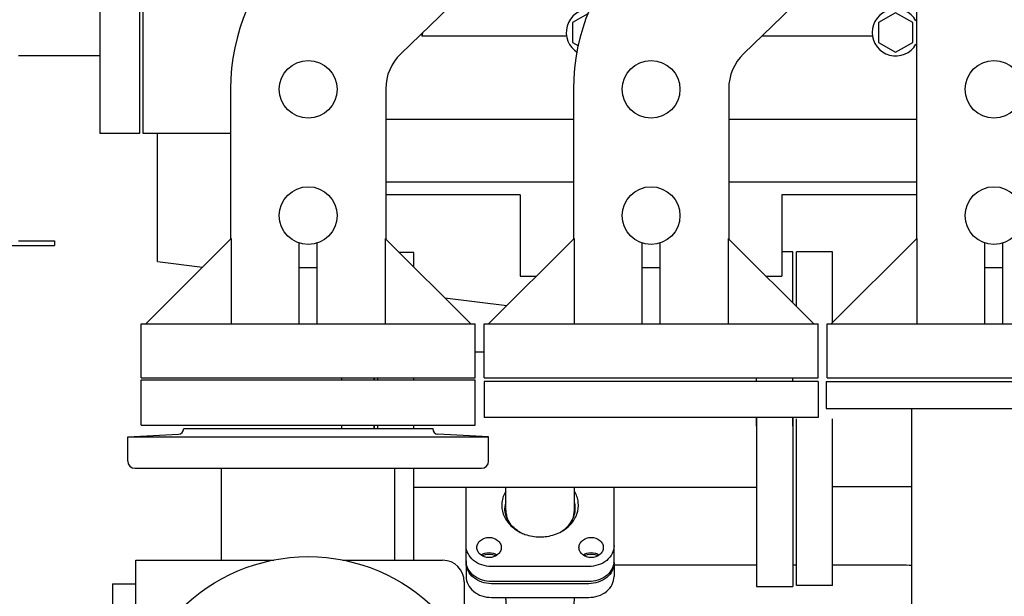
# Model space of a CAD drawing. Header units: millimetres. Extents: x 0 to 1189, y 0 to 841.
# Tile 89 of 175: x 415 to 437, y 498 to 511. Entities that reach past the tile are written whole.
import ezdxf
from ezdxf.enums import TextEntityAlignment as Align

# ---------------------------------------------------------------- set-up
doc = ezdxf.new("R2010")
doc.units = ezdxf.units.MM
doc.header["$LTSCALE"] = 65.395
doc.layers.get('0').update_dxf_attribs({"linetype": 'CONTINUOUS'})
for name, color, linetype in [('0006_725700_27_SIMPLE1_X_PBL911', 7, 'CONTINUOUS'), ('1007_885011_97_PBL977', 7, 'CONTINUOUS'), ('25007_060000_TLKGS_KGS_V_ABL906', 7, 'CONTINUOUS'), ('25007_062000_TLKGS_KGS_TL_V_ABL907', 7, 'CONTINUOUS'), ('25007_153200_271333_ABL920', 7, 'CONTINUOUS'), ('25007_153200_33_ABL976', 7, 'CONTINUOUS'), ('25007_153200_33_T4_PBL992', 7, 'CONTINUOUS'), ('25007_153200_44_ABL928', 7, 'CONTINUOUS'), ('25007_153200_44_T1_PBL934', 7, 'CONTINUOUS'), ('25007_153600_01_ABL926', 7, 'CONTINUOUS'), ('25007_153600_01_T1_PBL1174', 7, 'CONTINUOUS'), ('25007_153600_01_T2_PBL935', 7, 'CONTINUOUS'), ('25007_724700_04_SIMPLE1_A_ABL908', 7, 'CONTINUOUS'), ('25007_724700_04_SIMPLE1_T1_A_PBL909', 7, 'CONTINUOUS'), ('25007_725500_28_SIMPLE1_T4_X_PBL913', 7, 'CONTINUOUS'), ('25007_725500_28_SIMPLE1_X#AF0_ABL912', 7, 'CONTINUOUS'), ('25007_728000_05_SIMPLE1_F_ABL917', 7, 'CONTINUOUS'), ('25007_728000_05_SIMPLE1_T1_F_PBL918', 7, 'CONTINUOUS'), ('25007_728000_05_SIMPLE1_T2_F_PBL922', 7, 'CONTINUOUS'), ('25007_833000_15_SIMPLE1_D_ABL915', 7, 'CONTINUOUS'), ('25007_833000_15_SIMPLE1_T1_D_PBL964', 7, 'CONTINUOUS'), ('25007_833000_15_SIMPLE1_T4_D_PBL916', 7, 'CONTINUOUS'), ('25007_833000_15_SIMPLE1_T5_D_PBL950', 7, 'CONTINUOUS'), ('25007_833000_15_SIMPLE1_T8_D_PBL933', 7, 'CONTINUOUS'), ('25007_833000_15_SIMPLE1_T9_D_PBL932', 7, 'CONTINUOUS'), ('25007_833000_15_SIMPLE1_T9_D_PBL958', 7, 'CONTINUOUS'), ('25007_833200_01_SIMPLE1_T1_X_PBL2417', 7, 'CONTINUOUS'), ('25007_833200_01_SIMPLE1_T3_X_PBL914', 7, 'CONTINUOUS'), ('25007_833200_01_SIMPLE1_X_ABL910', 7, 'CONTINUOUS'), ('25067_000000_TLKGS_MARKETING_ABL901', 7, 'CONTINUOUS'), ('E1514-FF-DN65-PN16X2_PBL925', 7, 'CONTINUOUS'), ('EN1092-1-01A-DN65_PN16-77_5_PBL927', 7, 'CONTINUOUS'), ('EN1092-1-01A-DN65_PN16-77_5_PBL955', 7, 'CONTINUOUS'), ('EN1092-1-05A-DN65-PN16-4_PBL923', 7, 'CONTINUOUS'), ('N4011-C1-82X39_PBL929', 7, 'CONTINUOUS'), ('N4011-C1-82X39_PBL931', 7, 'CONTINUOUS'), ('N4251-B82X38_PBL930', 7, 'CONTINUOUS'), ('new_view_4_VBL899', 7, 'CONTINUOUS')]:
    doc.layers.add(name, color=color, linetype=linetype)
doc.styles.get("Standard").update_dxf_attribs({"font": 'txt', "width": 0.6})
doc.dimstyles.new('DIMSTYLE_2', dxfattribs={"dimtxt": 3.5, "dimasz": 3.5, "dimexe": 1.8, "dimexo": 0, "dimgap": 0.875, "dimtad": 1, "dimdec": 0, "dimlfac": 25, "dimdsep": 46, "dimtxsty": 'Standard', "dimblk": '_FILLED', "dimblk1": '_FILLED', "dimblk2": '_FILLED', "dimcen": 0.09, "dimadec": 0, "dimazin": 0, "dimtp": 2, "dimtm": 2, "dimtfac": 1, "dimtdec": 0, "dimtofl": 0, "dimtmove": 0, "dimatfit": 3, "dimldrblk": '_FILLED', "dimfxl": 1, "dimtolj": 1, "dimarcsym": 0})

# ---------------------------------------------------------------- blocks, each defined once
blk = doc.blocks.new('_FILLED')
at = {"color": 0, "linetype": 'ByBlock'}
blk.add_solid([(0, 0), (-1, 0.1671), (-1, -0.1671)], dxfattribs=at)
blk = doc.blocks.new('*D18')
at = {"color": 2, "linetype": 'Continuous'}
for p, q in [((394.644, 582.776), (372.844, 582.776)), ((374.644, 582.776), (374.644, 531.388)), ((374.644, 480), (374.644, 531.388)), ((443.4, 480), (372.844, 480))]:
    blk.add_line(p, q, dxfattribs=at)
at = {"color": 2, "linetype": 'Continuous', "xscale": 3.5, "yscale": 3.5, "zscale": 3.5}
for p, rotation in [((374.644, 582.776), 90), ((374.644, 480), 270)]:
    blk.add_blockref('_FILLED', p, dxfattribs=dict(at, rotation=rotation))
at = {"color": 2, "linetype": 'Continuous', "width": 0.672619}
blk.add_text('2569', height=3.5, rotation=90, dxfattribs=at).set_placement((373.769, 530.6), align=Align.CENTER)
blk = doc.blocks.new('25007_724700_04_SIMPLE1_T1_A_PBL909', base_point=(401.841, 527.381))
at = {"layer": '25007_724700_04_SIMPLE1_T1_A_PBL909', "color": 7, "linetype": 'Continuous'}
for p, q in [((405.428, 505.52), (415.76, 505.52)), ((414.96, 505.62), (415.76, 505.62)), ((415.76, 505.62), (415.76, 505.52))]:
    blk.add_line(p, q, dxfattribs=at)
blk = doc.blocks.new('25007_724700_04_SIMPLE1_A_ABL908', base_point=(402.897, 527.381))
at = {"layer": '25007_724700_04_SIMPLE1_T1_A_PBL909'}
blk.add_blockref('25007_724700_04_SIMPLE1_T1_A_PBL909', (401.841, 527.381), dxfattribs=at)
blk = doc.blocks.new('0006_725700_27_SIMPLE1_X_PBL911', base_point=(420.317, 495.958))
at = {"layer": '0006_725700_27_SIMPLE1_X_PBL911', "color": 7, "linetype": 'Continuous'}
for p, q in [((417.38, 501.273), (418.506, 501.332)), ((418.62, 501.456), (424.14, 501.456)), ((419.46, 501.456), (419.46, 501.458)), ((419.46, 501.458), (423.3, 501.458)), ((423.3, 501.456), (423.3, 501.458)), ((425.38, 501.273), (424.254, 501.332)), ((417.38, 500.738), (417.38, 501.273)), ((417.38, 501.273), (425.38, 501.273)), ((425.38, 500.738), (425.38, 501.273)), ((417.54, 500.578), (425.22, 500.578)), ((419.46, 498.538), (419.46, 500.578)), ((423.3, 498.538), (423.3, 500.578)), ((417.56, 495.769), (417.56, 498.538)), ((417.56, 498.538), (420.621, 498.538)), ((422.139, 498.538), (424.36, 498.538)), ((417.04, 498.018), (417.04, 495.218)), ((417.04, 498.018), (417.56, 498.018)), ((424.84, 498.058), (424.84, 496.613)), ((416.104, 497.358), (416.104, 495.878)), ((416.104, 497.358), (417.04, 497.358)), ((415.254, 496.818), (415.254, 496.418)), ((415.254, 496.818), (415.844, 496.818)), ((415.844, 496.919), (415.844, 496.318)), ((415.844, 496.919), (416.104, 496.919)), ((415.254, 496.418), (415.844, 496.418)), ((415.844, 496.318), (416.104, 496.318)), ((416.104, 495.878), (417.04, 495.878)), ((417.04, 495.218), (417.435, 495.218)), ((417.04, 491.218), (417.04, 494.018)), ((417.04, 494.018), (417.435, 494.018)), ((417.56, 490.698), (417.56, 493.468)), ((416.104, 491.878), (416.104, 493.358)), ((416.104, 493.358), (417.04, 493.358)), ((415.254, 492.418), (415.254, 492.818)), ((415.254, 492.818), (415.844, 492.818)), ((415.844, 492.318), (415.844, 492.919)), ((415.844, 492.919), (416.104, 492.919)), ((424.84, 492.624), (424.84, 491.178)), ((415.254, 492.418), (415.844, 492.418)), ((415.844, 492.318), (416.104, 492.318)), ((416.104, 491.878), (417.04, 491.878)), ((417.04, 491.218), (417.56, 491.218)), ((417.56, 490.698), (420.621, 490.698)), ((418.98, 490.698), (418.98, 490.458)), ((421.38, 490.618), (421.38, 490.458)), ((422.139, 490.698), (424.36, 490.698)), ((421.38, 490.458), (418.98, 490.458))]:
    blk.add_line(p, q, dxfattribs=at)
for centre, radius, start, end in [((418.5, 501.452), 0.12, 272.9998, 1.9429), ((424.26, 501.452), 0.12, 178.0571, 267.0002), ((417.54, 500.738), 0.16, 180, 270), ((425.22, 500.738), 0.16, 270, 0), ((424.36, 498.058), 0.48, 0, 90), ((424.36, 491.178), 0.48, 270, 360)]:
    blk.add_arc(centre, radius, start, end, dxfattribs=at)
blk = doc.blocks.new('25007_833200_01_SIMPLE1_T3_X_PBL914', base_point=(421.38, 502.036))
at = {"layer": '25007_833200_01_SIMPLE1_T3_X_PBL914', "color": 7, "linetype": 'Continuous'}
for p, q in [((417.68, 501.536), (417.68, 502.536)), ((417.68, 502.536), (425.08, 502.536)), ((425.08, 501.536), (425.08, 502.536)), ((417.68, 501.536), (425.08, 501.536))]:
    blk.add_line(p, q, dxfattribs=at)
blk = doc.blocks.new('25007_833200_01_SIMPLE1_T1_X_PBL2417', base_point=(421.38, 494.6184))
at = {"layer": '25007_833200_01_SIMPLE1_T1_X_PBL2417', "color": 7, "linetype": 'Continuous'}
for radius in [4, 1.81]:
    blk.add_circle((421.38, 494.6184), radius, dxfattribs=at)
blk = doc.blocks.new('25007_833200_01_SIMPLE1_X_ABL910', base_point=(425.019, 494.457))
at = {"layer": '0006_725700_27_SIMPLE1_X_PBL911'}
blk.add_blockref('0006_725700_27_SIMPLE1_X_PBL911', (420.317, 495.958), dxfattribs=at)
at = {"layer": '25007_833200_01_SIMPLE1_T1_X_PBL2417'}
blk.add_blockref('25007_833200_01_SIMPLE1_T1_X_PBL2417', (421.38, 494.618), dxfattribs=at)
at = {"layer": '25007_833200_01_SIMPLE1_T3_X_PBL914'}
blk.add_blockref('25007_833200_01_SIMPLE1_T3_X_PBL914', (421.38, 502.036), dxfattribs=at)
blk = doc.blocks.new('25007_725500_28_SIMPLE1_T4_X_PBL913', base_point=(411.091, 525.651))
at = {"layer": '25007_725500_28_SIMPLE1_T4_X_PBL913', "color": 7, "linetype": 'Continuous'}
for p, q in [((416.76, 527.92), (416.76, 508)), ((417.64, 527.92), (417.64, 508)), ((416.76, 509.72), (414.96, 509.72)), ((417.64, 508), (416.76, 508))]:
    blk.add_line(p, q, dxfattribs=at)
blk = doc.blocks.new('25007_725500_28_SIMPLE1_X#AF0_ABL912', base_point=(412.633, 542.439))
at = {"layer": '25007_725500_28_SIMPLE1_T4_X_PBL913'}
blk.add_blockref('25007_725500_28_SIMPLE1_T4_X_PBL913', (411.091, 525.651), dxfattribs=at)
blk = doc.blocks.new('25007_833000_15_SIMPLE1_T4_D_PBL916', base_point=(423.04, 509.82))
at = {"layer": '25007_833000_15_SIMPLE1_T4_D_PBL916', "color": 7, "linetype": 'Continuous'}
for p, q in [((426.695, 512.923), (423.43, 509.769)), ((419.66, 508.992), (419.66, 505.66)), ((423.1, 508.992), (423.1, 505.66)), ((419.672, 505.672), (417.78, 503.78)), ((419.672, 505.672), (419.672, 503.78)), ((423.088, 505.672), (423.088, 503.78)), ((424.986, 503.78), (423.088, 505.672)), ((421.18, 503.78), (421.18, 505.572)), ((421.58, 503.78), (421.58, 505.572)), ((421.58, 505.02), (421.18, 505.02)), ((417.68, 502.58), (417.68, 503.78)), ((417.68, 503.78), (425.08, 503.78)), ((425.08, 502.58), (425.08, 503.78)), ((417.68, 502.58), (425.08, 502.58))]:
    blk.add_line(p, q, dxfattribs=at)
for centre in [(421.38, 508.98), (421.38, 506.18)]:
    blk.add_circle(centre, 0.64, dxfattribs=at)
for radius in [4.52, 1.08]:
    blk.add_arc((424.18, 508.992), radius, 134.0098, 180, dxfattribs=at)
blk = doc.blocks.new('25007_833000_15_SIMPLE1_T9_D_PBL932', base_point=(428.98, 502.1))
at = {"layer": '25007_833000_15_SIMPLE1_T9_D_PBL932', "color": 7, "linetype": 'Continuous'}
for p, q in [((425.28, 502.5), (425.28, 501.7)), ((432.68, 502.5), (425.28, 502.5)), ((432.68, 502.5), (432.68, 501.7)), ((432.68, 501.7), (425.28, 501.7))]:
    blk.add_line(p, q, dxfattribs=at)
blk = doc.blocks.new('25007_833000_15_SIMPLE1_T8_D_PBL933', base_point=(430.07, 509.82))
at = {"layer": '25007_833000_15_SIMPLE1_T8_D_PBL933', "color": 7, "linetype": 'Continuous'}
for p, q in [((434.295, 512.923), (431.03, 509.769)), ((427.26, 508.992), (427.26, 505.66)), ((430.7, 508.992), (430.7, 505.66)), ((427.272, 505.672), (425.38, 503.78)), ((427.272, 505.672), (427.272, 503.78)), ((430.688, 505.672), (430.688, 503.78)), ((432.586, 503.78), (430.688, 505.672)), ((428.78, 503.78), (428.78, 505.572)), ((429.18, 503.78), (429.18, 505.572)), ((429.18, 505.02), (428.78, 505.02)), ((425.28, 502.58), (425.28, 503.78)), ((425.28, 503.78), (432.68, 503.78)), ((432.68, 502.58), (432.68, 503.78)), ((425.28, 502.58), (432.68, 502.58))]:
    blk.add_line(p, q, dxfattribs=at)
for centre in [(428.98, 508.98), (428.98, 506.18)]:
    blk.add_circle(centre, 0.64, dxfattribs=at)
for radius in [4.52, 1.08]:
    blk.add_arc((431.78, 508.992), radius, 134.0098, 180, dxfattribs=at)
blk = doc.blocks.new('25007_833000_15_SIMPLE1_T5_D_PBL950', base_point=(435.24, 513.05))
at = {"layer": '25007_833000_15_SIMPLE1_T5_D_PBL950', "color": 7, "linetype": 'Continuous'}
for p, q in [((434.86, 514.989), (434.86, 505.66)), ((434.872, 505.672), (432.973, 503.78)), ((434.872, 505.672), (434.872, 503.78)), ((436.38, 503.78), (436.38, 505.572)), ((436.78, 503.78), (436.78, 505.572)), ((436.78, 505.02), (436.38, 505.02)), ((432.88, 502.58), (432.88, 503.78)), ((432.88, 503.78), (440.28, 503.78)), ((432.88, 502.58), (440.28, 502.58))]:
    blk.add_line(p, q, dxfattribs=at)
for centre in [(436.58, 508.98), (436.58, 506.18)]:
    blk.add_circle(centre, 0.64, dxfattribs=at)
blk = doc.blocks.new('25007_833000_15_SIMPLE1_T9_D_PBL958', base_point=(431.72, 503.446))
at = {"layer": '25007_833000_15_SIMPLE1_T9_D_PBL958', "color": 7, "linetype": 'Continuous'}
for p, q in [((432.12, 505.376), (431.88, 505.376)), ((432.12, 504.245), (432.12, 505.376)), ((431.32, 502.5), (431.32, 502.58)), ((432.12, 502.5), (432.12, 502.58)), ((431.32, 501.515), (431.32, 501.7)), ((432.12, 501.515), (432.12, 501.7))]:
    blk.add_line(p, q, dxfattribs=at)
blk = doc.blocks.new('25007_833000_15_SIMPLE1_T1_D_PBL964', base_point=(449.45, 508.696))
at = {"layer": '25007_833000_15_SIMPLE1_T1_D_PBL964', "color": 7, "linetype": 'Continuous'}
for p, q in [((432.2, 504.165), (432.2, 505.376)), ((433, 505.376), (432.2, 505.376)), ((433, 503.807), (433, 505.376)), ((432.2, 497.976), (432.2, 501.676)), ((433, 497.976), (433, 501.676)), ((433, 500.176), (434.763, 500.176)), ((433, 497.976), (432.2, 497.976))]:
    blk.add_line(p, q, dxfattribs=at)
blk = doc.blocks.new('25007_833000_15_SIMPLE1_D_ABL915', base_point=(442.19, 511.577))
at = {"layer": '25007_833000_15_SIMPLE1_T1_D_PBL964'}
blk.add_blockref('25007_833000_15_SIMPLE1_T1_D_PBL964', (449.45, 508.696), dxfattribs=at)
at = {"layer": '25007_833000_15_SIMPLE1_T4_D_PBL916'}
blk.add_blockref('25007_833000_15_SIMPLE1_T4_D_PBL916', (423.04, 509.82), dxfattribs=at)
at = {"layer": '25007_833000_15_SIMPLE1_T5_D_PBL950'}
blk.add_blockref('25007_833000_15_SIMPLE1_T5_D_PBL950', (435.24, 513.05), dxfattribs=at)
at = {"layer": '25007_833000_15_SIMPLE1_T8_D_PBL933'}
blk.add_blockref('25007_833000_15_SIMPLE1_T8_D_PBL933', (430.07, 509.82), dxfattribs=at)
at = {"layer": '25007_833000_15_SIMPLE1_T9_D_PBL932'}
blk.add_blockref('25007_833000_15_SIMPLE1_T9_D_PBL932', (428.98, 502.1), dxfattribs=at)
at = {"layer": '25007_833000_15_SIMPLE1_T9_D_PBL958'}
blk.add_blockref('25007_833000_15_SIMPLE1_T9_D_PBL958', (431.72, 503.446), dxfattribs=at)
blk = doc.blocks.new('25007_728000_05_SIMPLE1_T1_F_PBL918', base_point=(437.619, 517.858))
at = {"layer": '25007_728000_05_SIMPLE1_T1_F_PBL918', "color": 7, "linetype": 'Continuous'}
for p, q in [((417.72, 508), (417.72, 527.92)), ((419.66, 508), (417.72, 508)), ((418.04, 505.16), (418.04, 508)), ((426.08, 506.64), (423.1, 506.64)), ((426.08, 506.64), (426.08, 504.84)), ((431.88, 506.64), (431.88, 504.84)), ((434.86, 506.64), (431.88, 506.64)), ((418.04, 505.16), (419.035, 505.035)), ((426.08, 504.84), (426.44, 504.84)), ((431.523, 504.84), (431.88, 504.84)), ((424.406, 504.358), (425.784, 504.184))]:
    blk.add_line(p, q, dxfattribs=at)
blk = doc.blocks.new('25007_728000_05_SIMPLE1_T2_F_PBL922', base_point=(430.7, 517.96))
at = {"layer": '25007_728000_05_SIMPLE1_T2_F_PBL922', "color": 7, "linetype": 'Continuous'}
for p, q in [((434.4, 510.679), (434.02, 510.459)), ((434.78, 510.459), (434.4, 510.679)), ((427.578, 510.654), (427.24, 510.459)), ((427.24, 510.459), (427.24, 510.021)), ((434.02, 510.459), (434.02, 510.021)), ((434.78, 510.021), (434.78, 510.459)), ((423.914, 510.236), (423.9, 510.159)), ((423.9, 510.223), (423.9, 510.159)), ((427.106, 510.159), (423.9, 510.159)), ((427.24, 510.021), (427.369, 509.946)), ((433.886, 510.159), (431.434, 510.159)), ((434.02, 510.021), (434.4, 509.801)), ((434.4, 509.801), (434.78, 510.021)), ((423.1, 508.32), (427.26, 508.32)), ((430.7, 508.32), (434.86, 508.32)), ((427.26, 506.92), (423.1, 506.92)), ((434.86, 506.92), (430.7, 506.92))]:
    blk.add_line(p, q, dxfattribs=at)
for centre, start, end in [((427.62, 510.24), 90, 238.6024), ((434.4, 510.24), 29.8336, 330.1664)]:
    blk.add_arc(centre, 0.52, start, end, dxfattribs=at)
blk = doc.blocks.new('25007_728000_05_SIMPLE1_F_ABL917', base_point=(437.619, 517.858))
at = {"layer": '25007_728000_05_SIMPLE1_T1_F_PBL918'}
blk.add_blockref('25007_728000_05_SIMPLE1_T1_F_PBL918', (437.619, 517.858), dxfattribs=at)
at = {"layer": '25007_728000_05_SIMPLE1_T2_F_PBL922'}
blk.add_blockref('25007_728000_05_SIMPLE1_T2_F_PBL922', (430.7, 517.96), dxfattribs=at)
blk = doc.blocks.new('25007_062000_TLKGS_KGS_TL_V_ABL907', base_point=(427.311, 531.628))
at = {"layer": '25007_724700_04_SIMPLE1_A_ABL908'}
blk.add_blockref('25007_724700_04_SIMPLE1_A_ABL908', (402.897, 527.381), dxfattribs=at)
at = {"layer": '25007_725500_28_SIMPLE1_X#AF0_ABL912'}
blk.add_blockref('25007_725500_28_SIMPLE1_X#AF0_ABL912', (412.633, 542.439), dxfattribs=at)
at = {"layer": '25007_728000_05_SIMPLE1_F_ABL917'}
blk.add_blockref('25007_728000_05_SIMPLE1_F_ABL917', (437.619, 517.858), dxfattribs=at)
at = {"layer": '25007_833000_15_SIMPLE1_D_ABL915'}
blk.add_blockref('25007_833000_15_SIMPLE1_D_ABL915', (442.19, 511.577), dxfattribs=at)
at = {"layer": '25007_833200_01_SIMPLE1_X_ABL910'}
blk.add_blockref('25007_833200_01_SIMPLE1_X_ABL910', (425.019, 494.457), dxfattribs=at)
blk = doc.blocks.new('25007_060000_TLKGS_KGS_V_ABL906', base_point=(444.776, 519.239))
at = {"layer": '25007_062000_TLKGS_KGS_TL_V_ABL907'}
blk.add_blockref('25007_062000_TLKGS_KGS_TL_V_ABL907', (427.311, 531.628), dxfattribs=at)
blk = doc.blocks.new('25067_000000_TLKGS_MARKETING_ABL901', base_point=(484.601, 519.393))
at = {"layer": '25007_060000_TLKGS_KGS_V_ABL906'}
blk.add_blockref('25007_060000_TLKGS_KGS_V_ABL906', (444.776, 519.239), dxfattribs=at)
blk = doc.blocks.new('EN1092-1-05A-DN65-PN16-4_PBL923', base_point=(422.48, 502.019))
at = {"layer": 'EN1092-1-05A-DN65-PN16-4_PBL923', "color": 7, "linetype": 'Continuous'}
for p, q in [((422.12, 502.58), (422.12, 502.536)), ((422.84, 502.58), (422.84, 502.536)), ((422.12, 501.536), (422.12, 501.458)), ((422.84, 501.536), (422.84, 501.458))]:
    blk.add_line(p, q, dxfattribs=at)
blk = doc.blocks.new('E1514-FF-DN65-PN16X2_PBL925', base_point=(422.88, 502.019))
at = {"layer": 'E1514-FF-DN65-PN16X2_PBL925', "color": 7, "linetype": 'Continuous'}
for p, q in [((422.84, 502.536), (422.84, 502.58)), ((422.92, 502.536), (422.92, 502.58)), ((422.84, 501.458), (422.84, 501.536)), ((422.92, 501.458), (422.92, 501.536))]:
    blk.add_line(p, q, dxfattribs=at)
blk = doc.blocks.new('EN1092-1-01A-DN65_PN16-77_5_PBL927', base_point=(423.32, 501.949))
at = {"layer": 'EN1092-1-01A-DN65_PN16-77_5_PBL927', "color": 7, "linetype": 'Continuous'}
for p, q in [((423.72, 505.36), (423.401, 505.36)), ((423.72, 505.042), (423.72, 505.36)), ((422.92, 502.536), (422.92, 502.58)), ((423.72, 502.536), (423.72, 502.58)), ((422.92, 501.458), (422.92, 501.536)), ((423.72, 501.456), (423.72, 501.536)), ((423.72, 498.538), (423.72, 500.578))]:
    blk.add_line(p, q, dxfattribs=at)
blk = doc.blocks.new('N4011-C1-82X39_PBL931', base_point=(426.52, 499.112))
at = {"layer": 'N4011-C1-82X39_PBL931', "color": 7, "linetype": 'Continuous'}
for p, q in [((424.88, 498.528), (424.88, 500.16)), ((428.16, 498.528), (428.16, 500.16)), ((427.6, 498.399), (425.44, 498.399)), ((427.6, 498.064), (425.44, 498.064))]:
    blk.add_line(p, q, dxfattribs=at)
for centre, radius, start, end in [((426.285, 499.691), 0.545, 164.5299, 179.9213), ((426.755, 499.691), 0.545, 0.0787, 15.4701), ((426.295, 499.42), 0.555, 162.7927, 165.7421), ((426.745, 499.42), 0.555, 14.2579, 17.2073), ((426.478, 499.86), 0.808, 240.5827, 241.3594), ((426.562, 499.86), 0.808, 298.6406, 299.4173), ((425.266, 498.528), 0.386, 180.0063, 186.6366), ((425.268, 498.528), 0.388, 186.636, 187.4738), ((427.774, 498.528), 0.386, 353.3634, 359.9937), ((427.772, 498.528), 0.388, 352.5262, 353.364)]:
    blk.add_arc(centre, radius, start, end, dxfattribs=at)
for points, knots in [([(425.759, 500.072), (425.714, 499.996), (425.654, 499.824), (425.687, 499.551), (425.838, 499.312), (425.994, 499.2), (426.081, 499.156)], [0, 0, 0, 0, 0.242997, 0.482539, 0.732447, 1, 1, 1, 1]), ([(426.959, 499.156), (427.046, 499.2), (427.202, 499.312), (427.353, 499.551), (427.386, 499.824), (427.326, 499.996), (427.281, 500.072)], [0, 0, 0, 0, 0.267553, 0.517461, 0.757003, 1, 1, 1, 1]), ([(426.081, 499.157), (425.982, 499.213), (425.81, 499.364), (425.74, 499.586), (425.74, 499.692)], [0, 0, 0, 0, 0.519769, 1, 1, 1, 1]), ([(426.959, 499.157), (427.058, 499.213), (427.23, 499.364), (427.3, 499.586), (427.3, 499.692)], [0, 0, 0, 0, 0.519769, 1, 1, 1, 1]), ([(426.081, 499.156), (426.114, 499.139), (426.253, 499.08), (426.406, 499.055), (426.52, 499.055)], [0, 0, 0, 0, 0.246031, 1, 1, 1, 1]), ([(426.52, 499.055), (426.558, 499.055), (426.709, 499.063), (426.858, 499.106), (426.959, 499.156)], [0, 0, 0, 0, 0.254356, 1, 1, 1, 1]), ([(425.119, 498.821), (425.119, 498.85), (425.134, 498.911), (425.218, 499.012), (425.389, 499.067), (425.559, 499.012), (425.643, 498.911), (425.659, 498.85), (425.659, 498.821)], [0, 0, 0, 0, 0.114935, 0.236625, 0.5, 0.763375, 0.885065, 1, 1, 1, 1]), ([(427.381, 498.821), (427.381, 498.85), (427.397, 498.911), (427.481, 499.012), (427.651, 499.067), (427.822, 499.012), (427.906, 498.911), (427.921, 498.85), (427.921, 498.821)], [0, 0, 0, 0, 0.114935, 0.236625, 0.5, 0.763375, 0.885065, 1, 1, 1, 1]), ([(425.44, 498.399), (425.3, 498.399), (425.085, 498.467), (424.912, 498.675), (424.88, 498.802), (424.88, 498.863)], [0, 0, 0, 0, 0.526749, 0.770131, 1, 1, 1, 1]), ([(425.659, 498.821), (425.659, 498.791), (425.643, 498.73), (425.559, 498.629), (425.389, 498.575), (425.218, 498.629), (425.134, 498.73), (425.119, 498.791), (425.119, 498.821)], [0, 0, 0, 0, 0.114935, 0.236625, 0.5, 0.763375, 0.885065, 1, 1, 1, 1]), ([(427.921, 498.821), (427.921, 498.791), (427.906, 498.73), (427.822, 498.629), (427.651, 498.575), (427.481, 498.629), (427.397, 498.73), (427.381, 498.791), (427.381, 498.821)], [0, 0, 0, 0, 0.114935, 0.236625, 0.5, 0.763375, 0.885065, 1, 1, 1, 1]), ([(428.16, 498.863), (428.16, 498.802), (428.128, 498.675), (427.955, 498.467), (427.74, 498.399), (427.6, 498.399)], [0, 0, 0, 0, 0.229869, 0.473251, 1, 1, 1, 1]), ([(425.44, 498.064), (425.309, 498.064), (425.109, 498.122), (424.934, 498.306), (424.891, 498.421), (424.883, 498.478)], [0, 0, 0, 0, 0.525348, 0.769783, 1, 1, 1, 1]), ([(428.157, 498.478), (428.149, 498.421), (428.106, 498.306), (427.931, 498.122), (427.731, 498.064), (427.6, 498.064)], [0, 0, 0, 0, 0.230217, 0.474652, 1, 1, 1, 1])]:
    blk.add_open_spline(points, degree=3, knots=knots, dxfattribs=at)
for points in [[(425.21, 498.653), (425.261, 498.69), (425.389, 498.728), (425.517, 498.69), (425.567, 498.653)], [(427.473, 498.653), (427.523, 498.69), (427.651, 498.728), (427.779, 498.69), (427.83, 498.653)]]:
    blk.add_open_spline(points, degree=3, dxfattribs=at)
blk = doc.blocks.new('25007_153600_01_T2_PBL935', base_point=(426.52, 499.773))
at = {"layer": '25007_153600_01_T2_PBL935', "color": 7, "linetype": 'Continuous'}
for p, q in [((425.76, 499.647), (425.76, 500.16)), ((427.28, 499.647), (427.28, 500.16))]:
    blk.add_line(p, q, dxfattribs=at)
for points, knots in [([(425.76, 499.647), (425.76, 499.579), (425.778, 499.488), (425.817, 499.406), (425.828, 499.386)], [0, 0, 0, 0, 0.744805, 1, 1, 1, 1]), ([(427.212, 499.386), (427.223, 499.406), (427.262, 499.488), (427.28, 499.579), (427.28, 499.647)], [0, 0, 0, 0, 0.255195, 1, 1, 1, 1])]:
    blk.add_open_spline(points, degree=3, knots=knots, dxfattribs=at)
blk = doc.blocks.new('EN1092-1-01A-DN65_PN16-77_5_PBL955', base_point=(431.72, 499.83))
at = {"layer": 'EN1092-1-01A-DN65_PN16-77_5_PBL955', "color": 7, "linetype": 'Continuous'}
for p, q in [((431.32, 501.7), (431.32, 497.96)), ((432.12, 501.7), (432.12, 497.96)), ((431.32, 497.96), (432.12, 497.96))]:
    blk.add_line(p, q, dxfattribs=at)
blk = doc.blocks.new('25007_153600_01_T1_PBL1174', base_point=(427.52, 501.66))
at = {"layer": '25007_153600_01_T1_PBL1174', "color": 7, "linetype": 'Continuous'}
for p, q in [((425.08, 503.16), (425.28, 503.16)), ((423.72, 500.16), (431.32, 500.16))]:
    blk.add_line(p, q, dxfattribs=at)
blk = doc.blocks.new('25007_153600_01_ABL926', base_point=(427.52, 501.66))
at = {"layer": '25007_153600_01_T1_PBL1174'}
blk.add_blockref('25007_153600_01_T1_PBL1174', (427.52, 501.66), dxfattribs=at)
at = {"layer": '25007_153600_01_T2_PBL935'}
blk.add_blockref('25007_153600_01_T2_PBL935', (426.52, 499.773), dxfattribs=at)
at = {"layer": 'EN1092-1-01A-DN65_PN16-77_5_PBL927'}
blk.add_blockref('EN1092-1-01A-DN65_PN16-77_5_PBL927', (423.32, 501.949), dxfattribs=at)
at = {"layer": 'EN1092-1-01A-DN65_PN16-77_5_PBL955'}
blk.add_blockref('EN1092-1-01A-DN65_PN16-77_5_PBL955', (431.72, 499.83), dxfattribs=at)
at = {"layer": 'N4011-C1-82X39_PBL931'}
blk.add_blockref('N4011-C1-82X39_PBL931', (426.52, 499.112), dxfattribs=at)
blk = doc.blocks.new('N4011-C1-82X39_PBL929', base_point=(426.52, 498.099))
at = {"layer": 'N4011-C1-82X39_PBL929', "color": 7, "linetype": 'Continuous'}
for p, q in [((424.88, 498.483), (424.88, 498.18)), ((428.16, 498.483), (428.16, 498.18)), ((425.44, 497.714), (427.6, 497.714))]:
    blk.add_line(p, q, dxfattribs=at)
for points, knots in [([(424.88, 498.18), (424.88, 498.119), (424.912, 497.992), (425.085, 497.782), (425.3, 497.714), (425.44, 497.714)], [0, 0, 0, 0, 0.230307, 0.473853, 1, 1, 1, 1]), ([(427.6, 497.714), (427.74, 497.714), (427.955, 497.782), (428.128, 497.992), (428.16, 498.119), (428.16, 498.18)], [0, 0, 0, 0, 0.526147, 0.769693, 1, 1, 1, 1])]:
    blk.add_open_spline(points, degree=3, knots=knots, dxfattribs=at)
blk = doc.blocks.new('25007_153200_44_T1_PBL934', base_point=(430.262, 497.661))
at = {"layer": '25007_153200_44_T1_PBL934', "color": 7, "linetype": 'Continuous'}
for p, q in [((431.32, 498.43), (428.16, 498.43)), ((432.2, 498.43), (432.12, 498.43)), ((434.52, 498.43), (433, 498.43)), ((425.76, 497.67), (425.76, 497.714)), ((427.28, 497.67), (427.28, 497.714)), ((431.32, 496.91), (426.52, 496.91)), ((432.2, 496.91), (432.12, 496.91)), ((434.52, 496.91), (433, 496.91))]:
    blk.add_line(p, q, dxfattribs=at)
for centre, radius, start, end in [((434.52, 495.27), 3.16, 85.5889, 90), ((426.52, 497.67), 0.76, 180, 360), ((434.52, 495.27), 1.64, 81.4855, 90)]:
    blk.add_arc(centre, radius, start, end, dxfattribs=at)
blk = doc.blocks.new('25007_153200_44_ABL928', base_point=(429.822, 497.688))
at = {"layer": '25007_153200_44_T1_PBL934'}
blk.add_blockref('25007_153200_44_T1_PBL934', (430.262, 497.661), dxfattribs=at)
at = {"layer": 'N4011-C1-82X39_PBL929'}
blk.add_blockref('N4011-C1-82X39_PBL929', (426.52, 498.099), dxfattribs=at)
blk = doc.blocks.new('N4251-B82X38_PBL930', base_point=(426.52, 498.785))
at = {"layer": 'N4251-B82X38_PBL930', "color": 7, "linetype": 'Continuous'}
for p, q in [((424.88, 498.483), (424.88, 498.528)), ((428.16, 498.483), (428.16, 498.528)), ((427.6, 498.064), (425.44, 498.064)), ((427.6, 498.019), (425.44, 498.019))]:
    blk.add_line(p, q, dxfattribs=at)
for centre, radius, start, end in [((426.294, 499.422), 0.534, 166.0313, 169.4643), ((425.266, 498.528), 0.386, 180.0063, 186.6366), ((425.268, 498.528), 0.388, 186.636, 187.4738), ((427.774, 498.528), 0.386, 353.3634, 359.9937), ((427.772, 498.528), 0.388, 352.5262, 353.364)]:
    blk.add_arc(centre, radius, start, end, dxfattribs=at)
for points in [[(425.238, 498.636), (425.283, 498.66), (425.389, 498.685), (425.494, 498.66), (425.54, 498.636)], [(427.5, 498.636), (427.546, 498.66), (427.651, 498.685), (427.757, 498.66), (427.802, 498.636)]]:
    blk.add_open_spline(points, degree=3, dxfattribs=at)
for points, knots in [([(425.44, 498.019), (425.3, 498.019), (425.085, 498.086), (424.912, 498.295), (424.88, 498.422), (424.88, 498.483)], [0, 0, 0, 0, 0.526749, 0.770131, 1, 1, 1, 1]), ([(425.44, 498.064), (425.309, 498.064), (425.109, 498.122), (424.934, 498.306), (424.891, 498.421), (424.883, 498.478)], [0, 0, 0, 0, 0.525348, 0.769783, 1, 1, 1, 1]), ([(428.16, 498.483), (428.16, 498.422), (428.128, 498.295), (427.955, 498.086), (427.74, 498.019), (427.6, 498.019)], [0, 0, 0, 0, 0.229869, 0.473251, 1, 1, 1, 1]), ([(428.157, 498.478), (428.149, 498.421), (428.106, 498.306), (427.931, 498.122), (427.731, 498.064), (427.6, 498.064)], [0, 0, 0, 0, 0.230217, 0.474652, 1, 1, 1, 1])]:
    blk.add_open_spline(points, degree=3, knots=knots, dxfattribs=at)
blk = doc.blocks.new('1007_885011_97_PBL977', base_point=(436.563, 502.2))
at = {"layer": '1007_885011_97_PBL977', "color": 7, "linetype": 'Continuous'}
for p, q in [((432.863, 502.5), (432.863, 501.9)), ((432.863, 502.5), (440.263, 502.5)), ((440.263, 502.5), (440.263, 501.9)), ((432.863, 501.9), (440.263, 501.9))]:
    blk.add_line(p, q, dxfattribs=at)
blk = doc.blocks.new('25007_153200_33_T4_PBL992', base_point=(436.563, 498.564))
at = {"layer": '25007_153200_33_T4_PBL992', "color": 7, "linetype": 'Continuous'}
for p, q in [((434.763, 495.228), (434.763, 501.9)), ((438.363, 495.228), (438.363, 501.9)), ((434.763, 495.228), (438.363, 495.228))]:
    blk.add_line(p, q, dxfattribs=at)
blk = doc.blocks.new('25007_153200_33_ABL976', base_point=(438.581, 494.947))
at = {"layer": '1007_885011_97_PBL977'}
blk.add_blockref('1007_885011_97_PBL977', (436.563, 502.2), dxfattribs=at)
at = {"layer": '25007_153200_33_T4_PBL992'}
blk.add_blockref('25007_153200_33_T4_PBL992', (436.563, 498.564), dxfattribs=at)
blk = doc.blocks.new('25007_153200_271333_ABL920', base_point=(535.9, 468.865))
at = {"layer": '25007_153200_33_ABL976'}
blk.add_blockref('25007_153200_33_ABL976', (438.581, 494.947), dxfattribs=at)
at = {"layer": '25007_153200_44_ABL928'}
blk.add_blockref('25007_153200_44_ABL928', (429.822, 497.688), dxfattribs=at)
at = {"layer": '25007_153600_01_ABL926'}
blk.add_blockref('25007_153600_01_ABL926', (427.52, 501.66), dxfattribs=at)
at = {"layer": 'E1514-FF-DN65-PN16X2_PBL925'}
blk.add_blockref('E1514-FF-DN65-PN16X2_PBL925', (422.88, 502.019), dxfattribs=at)
at = {"layer": 'EN1092-1-05A-DN65-PN16-4_PBL923'}
blk.add_blockref('EN1092-1-05A-DN65-PN16-4_PBL923', (422.48, 502.019), dxfattribs=at)
at = {"layer": 'N4251-B82X38_PBL930'}
blk.add_blockref('N4251-B82X38_PBL930', (426.52, 498.785), dxfattribs=at)
blk = doc.blocks.new('NEW_VIEW_4_VBL899', base_point=(551.121, 508.688))
at = {"layer": '25007_153200_271333_ABL920'}
blk.add_blockref('25007_153200_271333_ABL920', (535.9, 468.865), dxfattribs=at)
at = {"layer": '25067_000000_TLKGS_MARKETING_ABL901'}
blk.add_blockref('25067_000000_TLKGS_MARKETING_ABL901', (484.601, 519.393), dxfattribs=at)

msp = doc.modelspace()

# ---------------------------------------------------------------- block references
at = {"layer": 'new_view_4_VBL899'}
msp.add_blockref('NEW_VIEW_4_VBL899', (551.12107, 508.68788), dxfattribs=at)

# ---------------------------------------------------------------- dimensions: what is measured, and where the dimension line sits
at = {"color": 2, "linetype": 'Continuous'}
dim = msp.add_linear_dim(base=(374.64424, 582.77576), p1=(443.4, 480), p2=(394.64424, 582.77576), angle=90, dimstyle='DIMSTYLE_2', dxfattribs=at)
dim.commit()
dim.dimension.update_dxf_attribs({"geometry": '*D18', "text_midpoint": (374.64424, 530.26666), "dimtype": 160})

doc.saveas('drawing.dxf')
